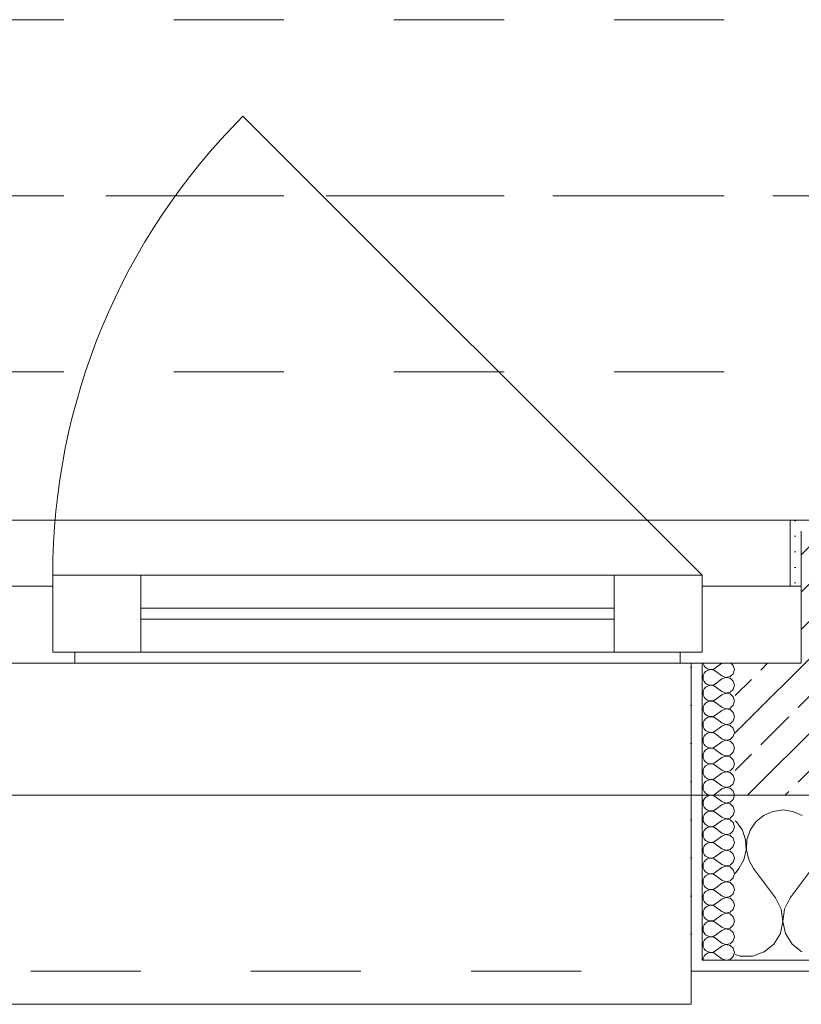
# Model space of a CAD drawing. Header units: metres. Extents: x -3.5 to 65.3, y -10.9 to 16.7.
# Tile 205 of 213: x 56.84 to 57.55, y -0.185 to 0.71. Entities that reach past the tile are written whole.
import ezdxf

# ---------------------------------------------------------------- set-up
doc = ezdxf.new("R2010")
doc.units = ezdxf.units.M
doc.header["$MEASUREMENT"] = 0
for name, pattern in [('Achse', [0.08, 0.04, -0.02, 0, -0.02]), ('Strichlinie doppelt', [0.218722, 0.105833, -0.042333, 0.028222, -0.042333]), ('Strichlinie eng', [0.046, 0.03, -0.016]), ('Untersicht', [0.04, 0.03, -0.01])]:
    doc.linetypes.add(name, pattern=pattern)
for name, color, linetype in [('451 - Universal.Achsen Raster', 7, 'Continuous'), ('603 - Struktur.Bodenplatte_ Decke Roh', 7, 'Continuous'), ('604 - Struktur.Wand Aussen', 7, 'Continuous'), ('608 - Struktur.Träger', 7, 'Continuous')]:
    doc.layers.add(name, color=color, linetype=linetype)
pattern_1 = [(0, (0, 0), (0, 0.034641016), [0, -0.02]), (0, (0.01, 0.01732), (0, 0.034641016), [0, -0.02])]

# ---------------------------------------------------------------- blocks, each defined once
blk = doc.blocks.new('*X36')
at = {"layer": '604 - Struktur.Wand Aussen', "color": 7, "linetype": 'Continuous', "lineweight": 5}
for p, q in [((57.53333, -0.00833), (57.52422, -0.0096)), ((57.54244, -0.0096), (57.53333, -0.00833)), ((57.51581, -0.01331), (57.50873, -0.01918)), ((57.52422, -0.0096), (57.51581, -0.01331)), ((57.55086, -0.01331), (57.54244, -0.0096)), ((57.49127, -0.01918), (57.49, -0.01813)), ((57.49648, -0.02676), (57.49127, -0.01918)), ((57.49942, -0.03547), (57.49648, -0.02676)), ((57.50352, -0.02676), (57.50058, -0.03547)), ((57.50873, -0.01918), (57.50352, -0.02676)), ((57.49987, -0.04466), (57.49942, -0.03547)), ((57.50058, -0.03547), (57.50013, -0.04466)), ((57.49778, -0.05362), (57.49987, -0.04466)), ((57.50013, -0.04466), (57.50222, -0.05362)), ((57.49333, -0.06167), (57.49778, -0.05362)), ((57.50222, -0.05362), (57.50667, -0.06167)), ((57.49, -0.06611), (57.49333, -0.06167)), ((57.52667, -0.08833), (57.50667, -0.06167)), ((57.54, -0.08833), (57.56, -0.06167)), ((57.53182, -0.09839), (57.52667, -0.08833)), ((57.54, -0.08833), (57.53485, -0.09839)), ((57.53331, -0.10959), (57.53182, -0.09839)), ((57.53485, -0.09839), (57.53336, -0.10959)), ((57.53097, -0.12065), (57.53331, -0.10959)), ((57.53336, -0.10959), (57.53569, -0.12065)), ((57.52508, -0.13029), (57.53097, -0.12065)), ((57.53569, -0.12065), (57.54159, -0.13029)), ((57.5163, -0.13741), (57.52508, -0.13029)), ((57.54159, -0.13029), (57.55037, -0.13741)), ((57.49, -0.13964), (57.49435, -0.14118)), ((57.49435, -0.14118), (57.50565, -0.14118)), ((57.50565, -0.14118), (57.5163, -0.13741))]:
    blk.add_line(p, q, dxfattribs=at)
blk = doc.blocks.new('*X64')
at = {"layer": '604 - Struktur.Wand Aussen', "color": 7, "linetype": 'Continuous', "lineweight": 5}
for p, q in [((57.46091, 0.125), (57.46099, 0.12448)), ((57.46099, 0.12448), (57.46178, 0.12267)), ((57.46178, 0.12267), (57.46304, 0.12116)), ((57.46304, 0.11742), (57.46178, 0.1159)), ((57.46304, 0.12116), (57.46466, 0.12004)), ((57.46466, 0.11853), (57.46304, 0.11742)), ((57.46466, 0.12004), (57.46653, 0.11941)), ((57.46653, 0.11916), (57.46466, 0.11853)), ((57.46653, 0.11941), (57.4685, 0.11931)), ((57.4685, 0.11926), (57.46653, 0.11916)), ((57.4685, 0.11931), (57.47042, 0.11976)), ((57.47042, 0.11881), (57.4685, 0.11926)), ((57.47042, 0.11976), (57.47214, 0.12071)), ((57.47214, 0.11786), (57.47042, 0.11881)), ((57.47786, 0.125), (57.47214, 0.12071)), ((57.47786, 0.11357), (57.47214, 0.11786)), ((57.48822, 0.12304), (57.48608, 0.125)), ((57.48929, 0.11929), (57.48822, 0.12304)), ((57.48822, 0.11553), (57.48929, 0.11929)), ((57.46099, 0.11409), (57.46071, 0.11214)), ((57.46071, 0.11214), (57.46099, 0.11019)), ((57.46178, 0.1159), (57.46099, 0.11409)), ((57.46099, 0.11019), (57.46178, 0.10839)), ((57.46178, 0.10839), (57.46304, 0.10687)), ((57.47786, 0.11071), (57.47214, 0.10643)), ((57.47786, 0.11357), (57.4815, 0.11217)), ((57.4815, 0.11211), (57.47786, 0.11071)), ((57.4815, 0.11217), (57.48534, 0.1129)), ((57.48534, 0.11139), (57.4815, 0.11211)), ((57.48534, 0.1129), (57.48822, 0.11553)), ((57.48822, 0.10876), (57.48534, 0.11139)), ((57.48929, 0.105), (57.48822, 0.10876)), ((57.46099, 0.09981), (57.46071, 0.09786)), ((57.46178, 0.10161), (57.46099, 0.09981)), ((57.46304, 0.10313), (57.46178, 0.10161)), ((57.46304, 0.10687), (57.46466, 0.10575)), ((57.46466, 0.10425), (57.46304, 0.10313)), ((57.46466, 0.10575), (57.46653, 0.10512)), ((57.46653, 0.10488), (57.46466, 0.10425)), ((57.46653, 0.10512), (57.4685, 0.10503)), ((57.4685, 0.10497), (57.46653, 0.10488)), ((57.4685, 0.10503), (57.47042, 0.10547)), ((57.47042, 0.10453), (57.4685, 0.10497)), ((57.47042, 0.10547), (57.47214, 0.10643)), ((57.47214, 0.10357), (57.47042, 0.10453)), ((57.47786, 0.09929), (57.47214, 0.10357)), ((57.47786, 0.09929), (57.4815, 0.09789)), ((57.4815, 0.09789), (57.48534, 0.09861)), ((57.48534, 0.09861), (57.48822, 0.10124)), ((57.48822, 0.10124), (57.48929, 0.105)), ((57.46071, 0.09786), (57.46099, 0.09591)), ((57.46099, 0.09591), (57.46178, 0.0941)), ((57.46178, 0.0941), (57.46304, 0.09258)), ((57.46304, 0.09258), (57.46466, 0.09147)), ((57.46466, 0.08996), (57.46304, 0.08884)), ((57.46466, 0.09147), (57.46653, 0.09084)), ((57.46653, 0.09059), (57.46466, 0.08996)), ((57.46653, 0.09084), (57.4685, 0.09074)), ((57.4685, 0.09069), (57.46653, 0.09059)), ((57.4685, 0.09074), (57.47042, 0.09119)), ((57.47042, 0.09024), (57.4685, 0.09069)), ((57.47042, 0.09119), (57.47214, 0.09214)), ((57.47214, 0.08929), (57.47042, 0.09024)), ((57.47786, 0.09643), (57.47214, 0.09214)), ((57.4815, 0.09783), (57.47786, 0.09643)), ((57.48534, 0.0971), (57.4815, 0.09783)), ((57.48822, 0.09447), (57.48534, 0.0971)), ((57.48929, 0.09071), (57.48822, 0.09447)), ((57.48822, 0.08696), (57.48929, 0.09071)), ((57.46099, 0.08552), (57.46071, 0.08357)), ((57.46071, 0.08357), (57.46099, 0.08162)), ((57.46178, 0.08733), (57.46099, 0.08552)), ((57.46099, 0.08162), (57.46178, 0.07982)), ((57.46304, 0.08884), (57.46178, 0.08733)), ((57.47786, 0.085), (57.47214, 0.08929)), ((57.47786, 0.08214), (57.47214, 0.07786)), ((57.47786, 0.085), (57.4815, 0.0836)), ((57.4815, 0.08354), (57.47786, 0.08214)), ((57.4815, 0.0836), (57.48534, 0.08433)), ((57.48534, 0.08282), (57.4815, 0.08354)), ((57.48534, 0.08433), (57.48822, 0.08696)), ((57.48822, 0.08018), (57.48534, 0.08282)), ((57.46178, 0.07304), (57.46099, 0.07124)), ((57.46178, 0.07982), (57.46304, 0.0783)), ((57.46304, 0.07456), (57.46178, 0.07304)), ((57.46304, 0.0783), (57.46466, 0.07718)), ((57.46466, 0.07567), (57.46304, 0.07456)), ((57.46466, 0.07718), (57.46653, 0.07655)), ((57.46653, 0.0763), (57.46466, 0.07567)), ((57.46653, 0.07655), (57.4685, 0.07646)), ((57.4685, 0.0764), (57.46653, 0.0763)), ((57.4685, 0.07646), (57.47042, 0.0769)), ((57.47042, 0.07595), (57.4685, 0.0764)), ((57.47042, 0.0769), (57.47214, 0.07786)), ((57.47214, 0.075), (57.47042, 0.07595)), ((57.47786, 0.07071), (57.47214, 0.075)), ((57.48534, 0.07004), (57.48822, 0.07267)), ((57.48929, 0.07643), (57.48822, 0.08018)), ((57.48822, 0.07267), (57.48929, 0.07643)), ((57.46099, 0.07124), (57.46071, 0.06929)), ((57.46071, 0.06929), (57.46099, 0.06733)), ((57.46099, 0.06733), (57.46178, 0.06553)), ((57.46178, 0.06553), (57.46304, 0.06401)), ((57.46304, 0.06401), (57.46466, 0.0629)), ((57.46466, 0.0629), (57.46653, 0.06227)), ((57.47042, 0.06262), (57.47214, 0.06357)), ((57.47786, 0.06786), (57.47214, 0.06357)), ((57.47786, 0.07071), (57.4815, 0.06931)), ((57.4815, 0.06926), (57.47786, 0.06786)), ((57.4815, 0.06931), (57.48534, 0.07004)), ((57.48534, 0.06853), (57.4815, 0.06926)), ((57.48822, 0.0659), (57.48534, 0.06853)), ((57.48929, 0.06214), (57.48822, 0.0659)), ((57.46099, 0.05695), (57.46071, 0.055)), ((57.46071, 0.055), (57.46099, 0.05305)), ((57.46178, 0.05876), (57.46099, 0.05695)), ((57.46304, 0.06027), (57.46178, 0.05876)), ((57.46466, 0.06139), (57.46304, 0.06027)), ((57.46653, 0.06202), (57.46466, 0.06139)), ((57.46653, 0.06227), (57.4685, 0.06217)), ((57.4685, 0.06211), (57.46653, 0.06202)), ((57.4685, 0.06217), (57.47042, 0.06262)), ((57.47042, 0.06167), (57.4685, 0.06211)), ((57.47214, 0.06071), (57.47042, 0.06167)), ((57.47786, 0.05643), (57.47214, 0.06071)), ((57.47786, 0.05643), (57.4815, 0.05503)), ((57.4815, 0.05497), (57.47786, 0.05357)), ((57.4815, 0.05503), (57.48534, 0.05575)), ((57.48534, 0.05425), (57.4815, 0.05497)), ((57.48534, 0.05575), (57.48822, 0.05839)), ((57.48822, 0.05161), (57.48534, 0.05425)), ((57.48822, 0.05839), (57.48929, 0.06214)), ((57.46099, 0.05305), (57.46178, 0.05124)), ((57.46178, 0.05124), (57.46304, 0.04973)), ((57.46304, 0.04599), (57.46178, 0.04447)), ((57.46304, 0.04973), (57.46466, 0.04861)), ((57.46466, 0.0471), (57.46304, 0.04599)), ((57.46466, 0.04861), (57.46653, 0.04798)), ((57.46653, 0.04773), (57.46466, 0.0471)), ((57.46653, 0.04798), (57.4685, 0.04789)), ((57.4685, 0.04783), (57.46653, 0.04773)), ((57.4685, 0.04789), (57.47042, 0.04833)), ((57.47042, 0.04738), (57.4685, 0.04783)), ((57.47042, 0.04833), (57.47214, 0.04929)), ((57.47214, 0.04643), (57.47042, 0.04738)), ((57.47786, 0.05357), (57.47214, 0.04929)), ((57.47786, 0.04214), (57.47214, 0.04643)), ((57.48929, 0.04786), (57.48822, 0.05161)), ((57.48822, 0.0441), (57.48929, 0.04786)), ((57.46099, 0.04267), (57.46071, 0.04071)), ((57.46071, 0.04071), (57.46099, 0.03876)), ((57.46178, 0.04447), (57.46099, 0.04267)), ((57.46099, 0.03876), (57.46178, 0.03696)), ((57.46178, 0.03696), (57.46304, 0.03544)), ((57.47786, 0.03929), (57.47214, 0.035)), ((57.47786, 0.04214), (57.4815, 0.04074)), ((57.4815, 0.04069), (57.47786, 0.03929)), ((57.4815, 0.04074), (57.48534, 0.04147)), ((57.48534, 0.03996), (57.4815, 0.04069)), ((57.48534, 0.04147), (57.48822, 0.0441)), ((57.48822, 0.03733), (57.48534, 0.03996)), ((57.48929, 0.03357), (57.48822, 0.03733)), ((57.46099, 0.02838), (57.46071, 0.02643)), ((57.46178, 0.03018), (57.46099, 0.02838)), ((57.46304, 0.0317), (57.46178, 0.03018)), ((57.46304, 0.03544), (57.46466, 0.03433)), ((57.46466, 0.03282), (57.46304, 0.0317)), ((57.46466, 0.03433), (57.46653, 0.0337)), ((57.46653, 0.03345), (57.46466, 0.03282)), ((57.46653, 0.0337), (57.4685, 0.0336)), ((57.4685, 0.03354), (57.46653, 0.03345)), ((57.4685, 0.0336), (57.47042, 0.03405)), ((57.47042, 0.0331), (57.4685, 0.03354)), ((57.47042, 0.03405), (57.47214, 0.035)), ((57.47214, 0.03214), (57.47042, 0.0331)), ((57.47786, 0.02786), (57.47214, 0.03214)), ((57.47786, 0.02786), (57.4815, 0.02646)), ((57.4815, 0.02646), (57.48534, 0.02718)), ((57.48534, 0.02718), (57.48822, 0.02982)), ((57.48822, 0.02982), (57.48929, 0.03357)), ((57.46071, 0.02643), (57.46099, 0.02448)), ((57.46099, 0.02448), (57.46178, 0.02267)), ((57.46178, 0.02267), (57.46304, 0.02116)), ((57.46304, 0.02116), (57.46466, 0.02004)), ((57.46466, 0.01853), (57.46304, 0.01742)), ((57.46466, 0.02004), (57.46653, 0.01941)), ((57.46653, 0.01916), (57.46466, 0.01853)), ((57.46653, 0.01941), (57.4685, 0.01931)), ((57.4685, 0.01926), (57.46653, 0.01916)), ((57.4685, 0.01931), (57.47042, 0.01976)), ((57.47042, 0.01881), (57.4685, 0.01926)), ((57.47042, 0.01976), (57.47214, 0.02071)), ((57.47214, 0.01786), (57.47042, 0.01881)), ((57.47786, 0.025), (57.47214, 0.02071)), ((57.4815, 0.0264), (57.47786, 0.025)), ((57.48534, 0.02567), (57.4815, 0.0264)), ((57.48822, 0.02304), (57.48534, 0.02567)), ((57.48929, 0.01929), (57.48822, 0.02304)), ((57.48822, 0.01553), (57.48929, 0.01929)), ((57.46099, 0.01409), (57.46071, 0.01214)), ((57.46071, 0.01214), (57.46099, 0.01019)), ((57.46178, 0.0159), (57.46099, 0.01409)), ((57.46099, 0.01019), (57.46178, 0.00839)), ((57.46304, 0.01742), (57.46178, 0.0159)), ((57.47786, 0.01357), (57.47214, 0.01786)), ((57.47786, 0.01071), (57.47214, 0.00643)), ((57.47786, 0.01357), (57.4815, 0.01217)), ((57.4815, 0.01211), (57.47786, 0.01071)), ((57.4815, 0.01217), (57.48534, 0.0129)), ((57.48534, 0.01139), (57.4815, 0.01211)), ((57.48534, 0.0129), (57.48822, 0.01553)), ((57.48822, 0.00876), (57.48534, 0.01139)), ((57.46178, 0.00161), (57.46099, -0.00019)), ((57.46178, 0.00839), (57.46304, 0.00687)), ((57.46304, 0.00313), (57.46178, 0.00161)), ((57.46304, 0.00687), (57.46466, 0.00575)), ((57.46466, 0.00425), (57.46304, 0.00313)), ((57.46466, 0.00575), (57.46653, 0.00512)), ((57.46653, 0.00488), (57.46466, 0.00425)), ((57.46653, 0.00512), (57.4685, 0.00503)), ((57.4685, 0.00497), (57.46653, 0.00488)), ((57.4685, 0.00503), (57.47042, 0.00547)), ((57.47042, 0.00453), (57.4685, 0.00497)), ((57.47042, 0.00547), (57.47214, 0.00643)), ((57.47214, 0.00357), (57.47042, 0.00453)), ((57.47786, -0.00071), (57.47214, 0.00357)), ((57.48534, -0.00139), (57.48822, 0.00124)), ((57.48929, 0.005), (57.48822, 0.00876)), ((57.48822, 0.00124), (57.48929, 0.005)), ((57.46099, -0.00019), (57.46071, -0.00214)), ((57.46071, -0.00214), (57.46099, -0.00409)), ((57.46099, -0.00409), (57.46178, -0.0059)), ((57.46178, -0.0059), (57.46304, -0.00742)), ((57.46304, -0.00742), (57.46466, -0.00853)), ((57.46466, -0.00853), (57.46653, -0.00916)), ((57.4685, -0.00926), (57.47042, -0.00881)), ((57.47042, -0.00881), (57.47214, -0.00786)), ((57.47786, -0.00357), (57.47214, -0.00786)), ((57.47786, -0.00071), (57.4815, -0.00211)), ((57.4815, -0.00217), (57.47786, -0.00357)), ((57.4815, -0.00211), (57.48534, -0.00139)), ((57.48534, -0.0029), (57.4815, -0.00217)), ((57.48822, -0.00553), (57.48534, -0.0029)), ((57.48929, -0.00929), (57.48822, -0.00553)), ((57.46099, -0.01448), (57.46071, -0.01643)), ((57.46071, -0.01643), (57.46099, -0.01838)), ((57.46178, -0.01267), (57.46099, -0.01448)), ((57.46304, -0.01116), (57.46178, -0.01267)), ((57.46466, -0.01004), (57.46304, -0.01116)), ((57.46653, -0.00941), (57.46466, -0.01004)), ((57.46653, -0.00916), (57.4685, -0.00926)), ((57.4685, -0.00931), (57.46653, -0.00941)), ((57.47042, -0.00976), (57.4685, -0.00931)), ((57.47214, -0.01071), (57.47042, -0.00976)), ((57.47786, -0.015), (57.47214, -0.01071)), ((57.47786, -0.01786), (57.47214, -0.02214)), ((57.47786, -0.015), (57.4815, -0.0164)), ((57.4815, -0.01646), (57.47786, -0.01786)), ((57.4815, -0.0164), (57.48534, -0.01567)), ((57.48534, -0.01718), (57.4815, -0.01646)), ((57.48534, -0.01567), (57.48822, -0.01304)), ((57.48822, -0.01982), (57.48534, -0.01718)), ((57.48822, -0.01304), (57.48929, -0.00929)), ((57.46099, -0.01838), (57.46178, -0.02018)), ((57.46178, -0.02018), (57.46304, -0.0217)), ((57.46304, -0.02544), (57.46178, -0.02696)), ((57.46304, -0.0217), (57.46466, -0.02282)), ((57.46466, -0.02433), (57.46304, -0.02544)), ((57.46466, -0.02282), (57.46653, -0.02345)), ((57.46653, -0.0237), (57.46466, -0.02433)), ((57.46653, -0.02345), (57.4685, -0.02354)), ((57.4685, -0.0236), (57.46653, -0.0237)), ((57.4685, -0.02354), (57.47042, -0.0231)), ((57.47042, -0.02405), (57.4685, -0.0236)), ((57.47042, -0.0231), (57.47214, -0.02214)), ((57.47214, -0.025), (57.47042, -0.02405)), ((57.47786, -0.02929), (57.47214, -0.025)), ((57.48929, -0.02357), (57.48822, -0.01982)), ((57.48822, -0.02733), (57.48929, -0.02357)), ((57.46099, -0.02876), (57.46071, -0.03071)), ((57.46071, -0.03071), (57.46099, -0.03267)), ((57.46178, -0.02696), (57.46099, -0.02876)), ((57.46099, -0.03267), (57.46178, -0.03447)), ((57.46178, -0.03447), (57.46304, -0.03599)), ((57.47786, -0.03214), (57.47214, -0.03643)), ((57.47786, -0.02929), (57.4815, -0.03069)), ((57.4815, -0.03074), (57.47786, -0.03214)), ((57.4815, -0.03069), (57.48534, -0.02996)), ((57.48534, -0.03147), (57.4815, -0.03074)), ((57.48534, -0.02996), (57.48822, -0.02733)), ((57.48822, -0.0341), (57.48534, -0.03147)), ((57.48929, -0.03786), (57.48822, -0.0341)), ((57.46099, -0.04305), (57.46071, -0.045)), ((57.46178, -0.04124), (57.46099, -0.04305)), ((57.46304, -0.03973), (57.46178, -0.04124)), ((57.46304, -0.03599), (57.46466, -0.0371)), ((57.46466, -0.03861), (57.46304, -0.03973)), ((57.46466, -0.0371), (57.46653, -0.03773)), ((57.46653, -0.03798), (57.46466, -0.03861)), ((57.46653, -0.03773), (57.4685, -0.03783)), ((57.4685, -0.03789), (57.46653, -0.03798)), ((57.4685, -0.03783), (57.47042, -0.03738)), ((57.47042, -0.03833), (57.4685, -0.03789)), ((57.47042, -0.03738), (57.47214, -0.03643)), ((57.47214, -0.03929), (57.47042, -0.03833)), ((57.47786, -0.04357), (57.47214, -0.03929)), ((57.47786, -0.04357), (57.4815, -0.04497)), ((57.4815, -0.04497), (57.48534, -0.04425)), ((57.48534, -0.04425), (57.48822, -0.04161)), ((57.48822, -0.04161), (57.48929, -0.03786)), ((57.46071, -0.045), (57.46099, -0.04695)), ((57.46099, -0.04695), (57.46178, -0.04876)), ((57.46178, -0.04876), (57.46304, -0.05027)), ((57.46304, -0.05027), (57.46466, -0.05139)), ((57.46466, -0.0529), (57.46304, -0.05401)), ((57.46466, -0.05139), (57.46653, -0.05202)), ((57.46653, -0.05227), (57.46466, -0.0529)), ((57.46653, -0.05202), (57.4685, -0.05211)), ((57.4685, -0.05217), (57.46653, -0.05227)), ((57.4685, -0.05211), (57.47042, -0.05167)), ((57.47042, -0.05262), (57.4685, -0.05217)), ((57.47042, -0.05167), (57.47214, -0.05071)), ((57.47214, -0.05357), (57.47042, -0.05262)), ((57.47786, -0.04643), (57.47214, -0.05071)), ((57.47786, -0.05786), (57.47214, -0.05357)), ((57.4815, -0.04503), (57.47786, -0.04643)), ((57.48534, -0.04575), (57.4815, -0.04503)), ((57.48822, -0.04839), (57.48534, -0.04575)), ((57.48929, -0.05214), (57.48822, -0.04839)), ((57.48822, -0.0559), (57.48929, -0.05214)), ((57.46099, -0.05733), (57.46071, -0.05929)), ((57.46071, -0.05929), (57.46099, -0.06124)), ((57.46178, -0.05553), (57.46099, -0.05733)), ((57.46099, -0.06124), (57.46178, -0.06304)), ((57.46304, -0.05401), (57.46178, -0.05553)), ((57.47786, -0.06071), (57.47214, -0.065)), ((57.47786, -0.05786), (57.4815, -0.05926)), ((57.4815, -0.05931), (57.47786, -0.06071)), ((57.4815, -0.05926), (57.48534, -0.05853)), ((57.48534, -0.06004), (57.4815, -0.05931)), ((57.48534, -0.05853), (57.48822, -0.0559)), ((57.48822, -0.06267), (57.48534, -0.06004)), ((57.46178, -0.06982), (57.46099, -0.07162)), ((57.46178, -0.06304), (57.46304, -0.06456)), ((57.46304, -0.0683), (57.46178, -0.06982)), ((57.46304, -0.06456), (57.46466, -0.06567)), ((57.46466, -0.06718), (57.46304, -0.0683)), ((57.46466, -0.06567), (57.46653, -0.0663)), ((57.46653, -0.06655), (57.46466, -0.06718)), ((57.46653, -0.0663), (57.4685, -0.0664)), ((57.4685, -0.06646), (57.46653, -0.06655)), ((57.4685, -0.0664), (57.47042, -0.06595)), ((57.47042, -0.0669), (57.4685, -0.06646)), ((57.47042, -0.06595), (57.47214, -0.065)), ((57.47214, -0.06786), (57.47042, -0.0669)), ((57.47786, -0.07214), (57.47214, -0.06786)), ((57.48534, -0.07282), (57.48822, -0.07018)), ((57.48929, -0.06643), (57.48822, -0.06267)), ((57.48822, -0.07018), (57.48929, -0.06643)), ((57.46099, -0.07162), (57.46071, -0.07357)), ((57.46071, -0.07357), (57.46099, -0.07552)), ((57.46099, -0.07552), (57.46178, -0.07733)), ((57.46178, -0.07733), (57.46304, -0.07884)), ((57.46304, -0.07884), (57.46466, -0.07996)), ((57.46466, -0.07996), (57.46653, -0.08059)), ((57.4685, -0.08069), (57.47042, -0.08024)), ((57.47042, -0.08024), (57.47214, -0.07929)), ((57.47786, -0.075), (57.47214, -0.07929)), ((57.47786, -0.07214), (57.4815, -0.07354)), ((57.4815, -0.0736), (57.47786, -0.075)), ((57.4815, -0.07354), (57.48534, -0.07282)), ((57.48534, -0.07433), (57.4815, -0.0736)), ((57.48822, -0.07696), (57.48534, -0.07433)), ((57.48929, -0.08071), (57.48822, -0.07696)), ((57.46099, -0.08591), (57.46071, -0.08786)), ((57.46071, -0.08786), (57.46099, -0.08981)), ((57.46178, -0.0841), (57.46099, -0.08591)), ((57.46304, -0.08258), (57.46178, -0.0841)), ((57.46466, -0.08147), (57.46304, -0.08258)), ((57.46653, -0.08084), (57.46466, -0.08147)), ((57.46653, -0.08059), (57.4685, -0.08069)), ((57.4685, -0.08074), (57.46653, -0.08084)), ((57.47042, -0.08119), (57.4685, -0.08074)), ((57.47214, -0.08214), (57.47042, -0.08119)), ((57.47786, -0.08643), (57.47214, -0.08214)), ((57.47786, -0.08929), (57.47214, -0.09357)), ((57.47786, -0.08643), (57.4815, -0.08783)), ((57.4815, -0.08789), (57.47786, -0.08929)), ((57.4815, -0.08783), (57.48534, -0.0871)), ((57.48534, -0.08861), (57.4815, -0.08789)), ((57.48534, -0.0871), (57.48822, -0.08447)), ((57.48822, -0.09124), (57.48534, -0.08861)), ((57.48822, -0.08447), (57.48929, -0.08071)), ((57.46099, -0.08981), (57.46178, -0.09161)), ((57.46178, -0.09839), (57.46099, -0.10019)), ((57.46178, -0.09161), (57.46304, -0.09313)), ((57.46304, -0.09687), (57.46178, -0.09839)), ((57.46304, -0.09313), (57.46466, -0.09425)), ((57.46466, -0.09575), (57.46304, -0.09687)), ((57.46466, -0.09425), (57.46653, -0.09488)), ((57.46653, -0.09512), (57.46466, -0.09575)), ((57.46653, -0.09488), (57.4685, -0.09497)), ((57.4685, -0.09503), (57.46653, -0.09512)), ((57.4685, -0.09497), (57.47042, -0.09453)), ((57.47042, -0.09547), (57.4685, -0.09503)), ((57.47042, -0.09453), (57.47214, -0.09357)), ((57.47214, -0.09643), (57.47042, -0.09547)), ((57.47786, -0.10071), (57.47214, -0.09643)), ((57.48929, -0.095), (57.48822, -0.09124)), ((57.48822, -0.09876), (57.48929, -0.095)), ((57.46099, -0.10019), (57.46071, -0.10214)), ((57.46071, -0.10214), (57.46099, -0.10409)), ((57.46099, -0.10409), (57.46178, -0.1059)), ((57.46178, -0.1059), (57.46304, -0.10742)), ((57.47786, -0.10357), (57.47214, -0.10786)), ((57.47786, -0.10071), (57.4815, -0.10211)), ((57.4815, -0.10217), (57.47786, -0.10357)), ((57.4815, -0.10211), (57.48534, -0.10139)), ((57.48534, -0.1029), (57.4815, -0.10217)), ((57.48534, -0.10139), (57.48822, -0.09876)), ((57.48822, -0.10553), (57.48534, -0.1029)), ((57.48929, -0.10929), (57.48822, -0.10553)), ((57.46099, -0.11448), (57.46071, -0.11643)), ((57.46178, -0.11267), (57.46099, -0.11448)), ((57.46304, -0.11116), (57.46178, -0.11267)), ((57.46304, -0.10742), (57.46466, -0.10853)), ((57.46466, -0.11004), (57.46304, -0.11116)), ((57.46466, -0.10853), (57.46653, -0.10916)), ((57.46653, -0.10941), (57.46466, -0.11004)), ((57.46653, -0.10916), (57.4685, -0.10926)), ((57.4685, -0.10931), (57.46653, -0.10941)), ((57.4685, -0.10926), (57.47042, -0.10881)), ((57.47042, -0.10976), (57.4685, -0.10931)), ((57.47042, -0.10881), (57.47214, -0.10786)), ((57.47214, -0.11071), (57.47042, -0.10976)), ((57.47786, -0.115), (57.47214, -0.11071)), ((57.47786, -0.115), (57.4815, -0.1164)), ((57.4815, -0.1164), (57.48534, -0.11567)), ((57.48534, -0.11567), (57.48822, -0.11304)), ((57.48822, -0.11304), (57.48929, -0.10929)), ((57.46071, -0.11643), (57.46099, -0.11838)), ((57.46099, -0.11838), (57.46178, -0.12018)), ((57.46178, -0.12018), (57.46304, -0.1217)), ((57.46304, -0.1217), (57.46466, -0.12282)), ((57.46466, -0.12433), (57.46304, -0.12544)), ((57.46466, -0.12282), (57.46653, -0.12345)), ((57.46653, -0.1237), (57.46466, -0.12433)), ((57.46653, -0.12345), (57.4685, -0.12354)), ((57.4685, -0.1236), (57.46653, -0.1237)), ((57.4685, -0.12354), (57.47042, -0.1231)), ((57.47042, -0.12405), (57.4685, -0.1236)), ((57.47042, -0.1231), (57.47214, -0.12214)), ((57.47214, -0.125), (57.47042, -0.12405)), ((57.47786, -0.11786), (57.47214, -0.12214)), ((57.47786, -0.12929), (57.47214, -0.125)), ((57.4815, -0.11646), (57.47786, -0.11786)), ((57.48534, -0.11718), (57.4815, -0.11646)), ((57.48822, -0.11982), (57.48534, -0.11718)), ((57.48929, -0.12357), (57.48822, -0.11982)), ((57.48822, -0.12733), (57.48929, -0.12357)), ((57.46099, -0.12876), (57.46071, -0.13071)), ((57.46071, -0.13071), (57.46099, -0.13267)), ((57.46178, -0.12696), (57.46099, -0.12876)), ((57.46099, -0.13267), (57.46178, -0.13447)), ((57.46304, -0.12544), (57.46178, -0.12696)), ((57.47786, -0.13214), (57.47214, -0.13643)), ((57.47786, -0.12929), (57.4815, -0.13069)), ((57.4815, -0.13074), (57.47786, -0.13214)), ((57.4815, -0.13069), (57.48534, -0.12996)), ((57.48534, -0.13147), (57.4815, -0.13074)), ((57.48534, -0.12996), (57.48822, -0.12733)), ((57.48822, -0.1341), (57.48534, -0.13147)), ((57.48929, -0.13786), (57.48822, -0.1341)), ((57.46099, -0.14305), (57.46071, -0.145)), ((57.46178, -0.14124), (57.46099, -0.14305)), ((57.46178, -0.13447), (57.46304, -0.13599)), ((57.46304, -0.13973), (57.46178, -0.14124)), ((57.46304, -0.13599), (57.46466, -0.1371)), ((57.46466, -0.13861), (57.46304, -0.13973)), ((57.46466, -0.1371), (57.46653, -0.13773)), ((57.46653, -0.13798), (57.46466, -0.13861)), ((57.46653, -0.13773), (57.4685, -0.13783)), ((57.4685, -0.13789), (57.46653, -0.13798)), ((57.4685, -0.13783), (57.47042, -0.13738)), ((57.47042, -0.13833), (57.4685, -0.13789)), ((57.47042, -0.13738), (57.47214, -0.13643)), ((57.47214, -0.13929), (57.47042, -0.13833)), ((57.47786, -0.14357), (57.47214, -0.13929)), ((57.48534, -0.14425), (57.48822, -0.14161)), ((57.48822, -0.14161), (57.48929, -0.13786)), ((57.47786, -0.14357), (57.4815, -0.14497)), ((57.4815, -0.14497), (57.48534, -0.14425))]:
    blk.add_line(p, q, dxfattribs=at)

msp = doc.modelspace()

# ---------------------------------------------------------------- hatches: boundary and pattern name
at = {"layer": '604 - Struktur.Wand Aussen', "linetype": 'Continuous', "lineweight": 0, "true_color": 0x000000}
h = msp.add_hatch(dxfattribs=at)
h.set_pattern_fill('Gips_0001', color=18, style=0, pattern_type=2)
h.set_pattern_definition([(45, (0, 0), (-0.0070710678, 0.0070710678), [0, -0.01])])
h.paths.add_polyline_path([(57.54, 0.195), (57.55, 0.195), (57.55, 0.255), (57.54, 0.255)])
h = msp.add_hatch(dxfattribs=at)
h.set_pattern_fill('Beton__Stahlbeton_0001', color=18, style=0, pattern_type=2)
h.set_pattern_definition([(45, (0, 0), (-0.033941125, 0.033941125), []), (45, (-0.01697, 0.01697), (-0.033941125, 0.033941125), [0.036, -0.012])])
h.paths.add_polyline_path([(57.49, 0.005), (58.79, 0.005), (58.79, 0.125), (58.73, 0.125), (58.73, 0.195), (58.73, 0.245), (57.55, 0.245), (57.55, 0.195), (57.55, 0.125), (57.49, 0.125)])
h = msp.add_hatch(dxfattribs=at)
h.set_pattern_fill('Verputz_0001', color=18, style=0, pattern_type=2)
h.set_pattern_definition(pattern_1)
h.paths.add_polyline_path([(57.45, 0.125), (57.45, -0.155), (57.46, -0.155), (57.46, 0.125)])
h = msp.add_hatch(dxfattribs=at)
h.set_pattern_fill('Verputz_0001', color=18, style=0, pattern_type=2)
h.set_pattern_definition(pattern_1)
h.paths.add_polyline_path([(57.46, -0.145), (57.46, -0.155), (58.82, -0.155), (58.82, -0.145)])

# ---------------------------------------------------------------- linework, layer by layer
at = {"layer": '451 - Universal.Achsen Raster', "color": 160, "linetype": 'Strichlinie doppelt', "lineweight": 9, "true_color": 0x3232ff}
msp.add_line((64.93503, 0.54998), (-3.175, 0.54998), dxfattribs=at)
at = {"layer": '603 - Struktur.Bodenplatte_ Decke Roh', "color": 7, "linetype": 'Continuous', "lineweight": 18, "flags": 128}
msp.add_lwpolyline([(55.21999, 0.005), (62.27503, 0.005)], dxfattribs=at)
at = {"layer": '604 - Struktur.Wand Aussen', "color": 7, "linetype": 'Continuous', "lineweight": 9}
for p, q in [((57.46, 0.205), (57.04281, 0.62219)), ((55.16, 0.255), (57.54, 0.255)), ((57.45, -0.185), (57.45, -0.155)), ((55.25, -0.185), (57.45, -0.185))]:
    msp.add_line(p, q, dxfattribs=at)
at = {"layer": '604 - Struktur.Wand Aussen', "color": 7, "linetype": 'Strichlinie eng', "lineweight": 9}
for p, q in [((55.16, 0.255), (57.54, 0.255)), ((55.25, -0.155), (57.45, -0.155))]:
    msp.add_line(p, q, dxfattribs=at)
at = {"layer": '604 - Struktur.Wand Aussen', "color": 7, "linetype": 'Continuous', "lineweight": 5}
for p, q in [((57.54, 0.245), (57.54, 0.255)), ((57.55, 0.255), (57.54, 0.255)), ((57.54, 0.245), (57.54, 0.255)), ((57.54, 0.195), (57.54, 0.245)), ((57.54, 0.195), (57.54, 0.245)), ((57.55, 0.195), (57.54, 0.195)), ((57.55, 0.195), (57.54, 0.195)), ((57.55, 0.195), (57.54, 0.195)), ((57.45, 0.005), (57.45, 0.125)), ((57.46, 0.125), (57.45, 0.125)), ((57.46, 0.125), (57.45, 0.125)), ((57.46, 0.125), (57.45, 0.125)), ((57.45, 0.005), (57.45, 0.125)), ((57.49, 0.125), (57.46, 0.125)), ((57.46, 0.125), (57.46, -0.145)), ((57.46, -0.145), (57.46, 0.125)), ((57.49, 0.125), (57.46, 0.125)), ((57.49, 0.125), (57.46, 0.125)), ((57.45, -0.005), (57.45, 0.005)), ((57.45, -0.005), (57.45, 0.005)), ((57.45, -0.145), (57.45, -0.005)), ((57.45, -0.145), (57.45, -0.005)), ((57.45, -0.155), (57.45, -0.145)), ((57.45, -0.155), (57.45, -0.145)), ((57.49, -0.145), (57.46, -0.145)), ((57.49, -0.145), (58.79, -0.145)), ((57.46, -0.155), (57.45, -0.155))]:
    msp.add_line(p, q, dxfattribs=at)
at = {"layer": '604 - Struktur.Wand Aussen', "color": 7, "linetype": 'Continuous', "lineweight": 13}
for p, q in [((57.55, 0.245), (57.55, 0.195)), ((56.87, 0.135), (56.87, 0.205)), ((56.87, 0.205), (56.95, 0.205)), ((56.95, 0.205), (57.38, 0.205)), ((56.95, 0.205), (56.95, 0.135)), ((57.38, 0.135), (57.38, 0.205)), ((57.38, 0.205), (57.46, 0.205)), ((57.46, 0.205), (57.46, 0.135)), ((56.83, 0.195), (56.85, 0.195)), ((56.85, 0.195), (56.87, 0.195)), ((56.87, 0.195), (56.87, 0.135)), ((57.46, 0.135), (57.46, 0.195)), ((57.46, 0.195), (57.55, 0.195)), ((57.55, 0.125), (57.55, 0.195)), ((57.55, 0.125), (57.55, 0.195)), ((57.55, 0.125), (57.55, 0.195)), ((56.95, 0.175), (57.38, 0.175)), ((57.38, 0.165), (56.95, 0.165)), ((56.87, 0.135), (56.89, 0.135)), ((56.95, 0.135), (56.87, 0.135)), ((56.89, 0.135), (56.89, 0.125)), ((57.38, 0.135), (56.95, 0.135)), ((57.46, 0.135), (57.38, 0.135)), ((57.44, 0.125), (57.44, 0.135)), ((57.44, 0.135), (57.46, 0.135)), ((56.85, 0.125), (56.81, 0.125)), ((56.89, 0.125), (56.85, 0.125)), ((57.44, 0.125), (56.89, 0.125)), ((57.55, 0.125), (57.44, 0.125)), ((57.49, 0.125), (57.55, 0.125)), ((57.49, 0.125), (57.55, 0.125)), ((57.49, 0.125), (57.55, 0.125)), ((57.49, 0.005), (58.79, 0.005))]:
    msp.add_line(p, q, dxfattribs=at)
at = {"layer": '604 - Struktur.Wand Aussen', "color": 7, "linetype": 'Continuous', "lineweight": 5, "flags": 128}
for points in [[(57.96999, 0.255), (57.55, 0.255)], [(57.46, -0.155), (58.82, -0.155)]]:
    msp.add_lwpolyline(points, dxfattribs=at)
at = {"layer": '604 - Struktur.Wand Aussen', "color": 7, "linetype": 'Continuous', "lineweight": 9}
msp.add_arc((57.46, 0.205), 0.59, 135, 180, dxfattribs=at)
msp.add_point((57.54, 0.255), dxfattribs=at)
at = {"layer": '608 - Struktur.Träger', "color": 7, "linetype": 'Untersicht', "lineweight": 13}
for p, q in [((0.37999, 0.70998), (61.87999, 0.70998)), ((0.37999, 0.38998), (61.87999, 0.38998))]:
    msp.add_line(p, q, dxfattribs=at)
at = {"layer": '608 - Struktur.Träger', "color": 7, "linetype": 'Achse', "lineweight": 9}
msp.add_line((0.37999, 0.54998), (61.87999, 0.54998), dxfattribs=at)

# ---------------------------------------------------------------- block references
at = {"layer": '604 - Struktur.Wand Aussen', "color": 7, "lineweight": 18}
for name in ['*X64', '*X36']:
    msp.add_blockref(name, (0, 0), dxfattribs=at)

doc.saveas('drawing.dxf')
